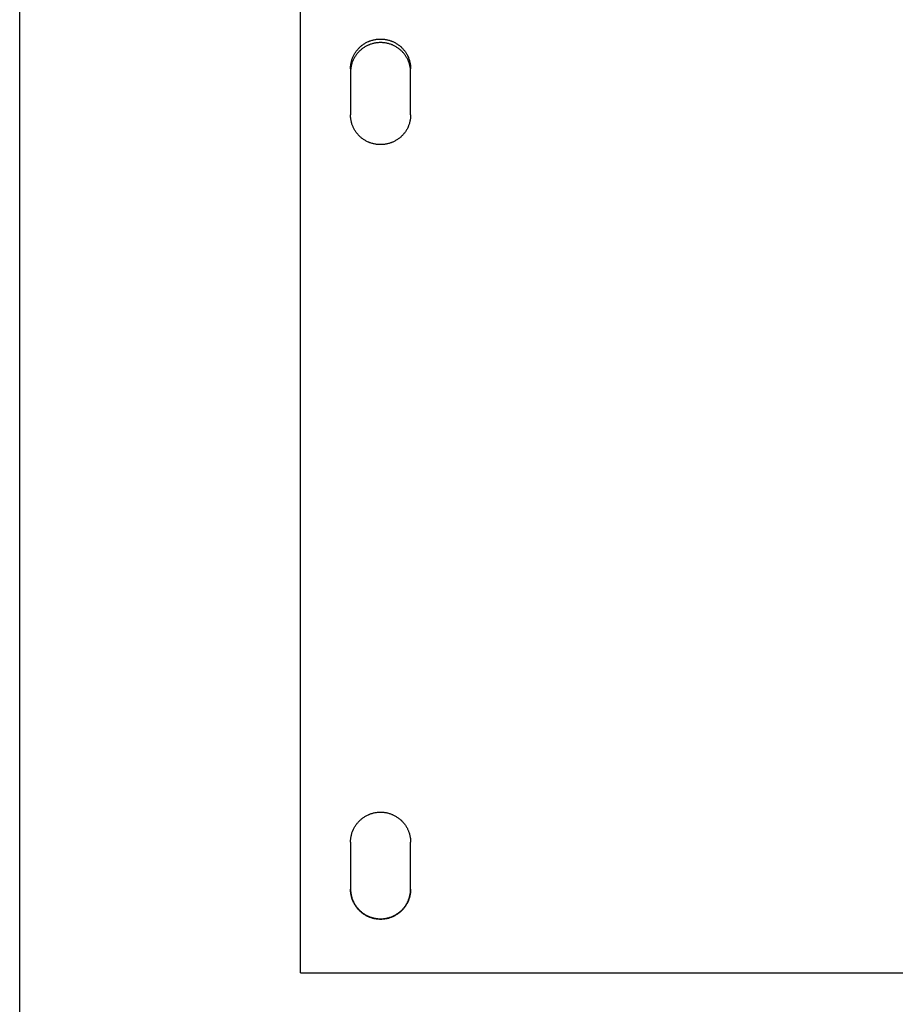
# Model space of a CAD drawing. Header units: inches. Extents: x 24 to 1128, y -69 to 748.
# Tile 119 of 256: x 166 to 174, y 289 to 298. Entities that reach past the tile are written whole.
import ezdxf

# ---------------------------------------------------------------- set-up
doc = ezdxf.new("R2010")
doc.units = ezdxf.units.IN
doc.header["$LTSCALE"] = 32
doc.header["$MEASUREMENT"] = 0
doc.layers.add('Visible (ANSI)', color=7, linetype='Continuous', lineweight=30)

msp = doc.modelspace()

# ---------------------------------------------------------------- linework, layer by layer
at = {"layer": 'Visible (ANSI)'}
for p, q in [((165.91537, 287.53536), (165.91537, 328.36164)), ((168.54037, 289.00722), (168.54037, 305.17132)), ((169.00912, 297.46076), (169.00912, 297.02877)), ((169.57162, 297.02877), (169.57162, 297.46076)), ((169.00912, 290.2287), (169.00912, 289.7901)), ((169.57162, 289.7901), (169.57162, 290.2287)), ((168.54037, 289.00722), (184.54037, 289.00722))]:
    msp.add_line(p, q, dxfattribs=at)
for points, knots in [([(169.00912, 297.46076), (169.00912, 297.46561), (169.00925, 297.47045), (169.0095, 297.47528), (169.00976, 297.48012), (169.01015, 297.48495), (169.01066, 297.48976), (169.01117, 297.49457), (169.01181, 297.49937), (169.01258, 297.50415), (169.01335, 297.50894), (169.01424, 297.5137), (169.01527, 297.51843), (169.01629, 297.52317), (169.01743, 297.52787), (169.0187, 297.53255), (169.01997, 297.53722), (169.02137, 297.54186), (169.02288, 297.54647), (169.0244, 297.55107), (169.02604, 297.55563), (169.0278, 297.56016), (169.02859, 297.56218), (169.0294, 297.5642), (169.03024, 297.56621), (169.03127, 297.56868), (169.03233, 297.57113), (169.03343, 297.57357), (169.03543, 297.57799), (169.03755, 297.58236), (169.03977, 297.58667), (169.042, 297.59098), (169.04435, 297.59524), (169.0468, 297.59942), (169.04925, 297.60362), (169.05182, 297.60774), (169.05449, 297.6118), (169.05717, 297.61586), (169.05995, 297.61985), (169.06283, 297.62376), (169.06572, 297.62767), (169.06871, 297.63151), (169.0718, 297.63527), (169.07488, 297.63903), (169.07807, 297.64271), (169.08136, 297.64631), (169.08464, 297.6499), (169.08802, 297.65341), (169.0915, 297.65683), (169.09166, 297.65699), (169.09182, 297.65715), (169.09198, 297.65731), (169.0953, 297.66057), (169.0987, 297.66374), (169.10218, 297.66682), (169.10583, 297.67006), (169.10956, 297.6732), (169.11337, 297.67624), (169.11719, 297.67929), (169.12108, 297.68223), (169.12505, 297.68508), (169.12903, 297.68792), (169.13307, 297.69066), (169.13719, 297.69329), (169.1413, 297.69593), (169.14549, 297.69845), (169.14974, 297.70087), (169.15399, 297.70329), (169.15831, 297.7056), (169.16268, 297.7078), (169.16705, 297.70999), (169.17149, 297.71207), (169.17597, 297.71404), (169.17864, 297.71521), (169.18132, 297.71633), (169.18402, 297.71742), (169.18586, 297.71816), (169.18772, 297.71889), (169.18958, 297.71959), (169.19417, 297.72133), (169.19879, 297.72294), (169.20346, 297.72443), (169.20813, 297.72593), (169.21284, 297.7273), (169.21758, 297.72855), (169.22232, 297.7298), (169.22709, 297.73093), (169.23189, 297.73194), (169.23669, 297.73294), (169.24152, 297.73383), (169.24637, 297.73458), (169.25122, 297.73534), (169.25609, 297.73597), (169.26097, 297.73648), (169.26585, 297.73698), (169.27074, 297.73736), (169.27565, 297.73761), (169.28055, 297.73787), (169.28546, 297.73799), (169.29037, 297.73799), (169.29104, 297.73799), (169.29171, 297.73799), (169.29238, 297.73799), (169.29662, 297.73796), (169.30086, 297.73783), (169.30509, 297.73761), (169.30999, 297.73736), (169.31489, 297.73698), (169.31977, 297.73648), (169.32465, 297.73597), (169.32952, 297.73534), (169.33437, 297.73458), (169.33922, 297.73383), (169.34404, 297.73294), (169.34884, 297.73194), (169.35365, 297.73093), (169.35842, 297.7298), (169.36316, 297.72855), (169.3679, 297.7273), (169.37261, 297.72593), (169.37728, 297.72443), (169.38194, 297.72294), (169.38657, 297.72133), (169.39116, 297.71959), (169.39308, 297.71887), (169.39498, 297.71812), (169.39688, 297.71736), (169.39953, 297.71629), (169.40216, 297.71518), (169.40476, 297.71404), (169.40925, 297.71207), (169.41368, 297.70999), (169.41805, 297.7078), (169.42243, 297.7056), (169.42675, 297.70329), (169.43099, 297.70087), (169.43525, 297.69845), (169.43943, 297.69593), (169.44355, 297.69329), (169.44767, 297.69066), (169.45171, 297.68792), (169.45568, 297.68508), (169.45965, 297.68223), (169.46355, 297.67929), (169.46737, 297.67624), (169.47118, 297.6732), (169.47491, 297.67006), (169.47856, 297.66682), (169.48056, 297.66505), (169.48253, 297.66325), (169.48448, 297.66142), (169.48609, 297.65991), (169.48767, 297.65838), (169.48924, 297.65683), (169.49272, 297.65341), (169.4961, 297.6499), (169.49938, 297.64631), (169.50267, 297.64271), (169.50585, 297.63903), (169.50894, 297.63527), (169.51203, 297.63151), (169.51502, 297.62767), (169.51791, 297.62376), (169.52079, 297.61985), (169.52357, 297.61586), (169.52625, 297.6118), (169.52892, 297.60774), (169.53148, 297.60362), (169.53394, 297.59942), (169.53639, 297.59524), (169.53873, 297.59098), (169.54097, 297.58667), (169.54271, 297.5833), (169.54438, 297.5799), (169.54598, 297.57645), (169.54643, 297.57549), (169.54687, 297.57453), (169.5473, 297.57357), (169.5493, 297.56914), (169.55118, 297.56467), (169.55294, 297.56016), (169.5547, 297.55564), (169.55634, 297.55107), (169.55785, 297.54647), (169.55937, 297.54187), (169.56077, 297.53723), (169.56204, 297.53255), (169.56318, 297.52833), (169.56423, 297.52408), (169.56517, 297.51981), (169.56527, 297.51935), (169.56537, 297.51889), (169.56547, 297.51843), (169.56649, 297.51369), (169.56739, 297.50893), (169.56816, 297.50415), (169.56892, 297.49937), (169.56957, 297.49457), (169.57008, 297.48976), (169.57059, 297.48494), (169.57098, 297.48011), (169.57123, 297.47528), (169.57149, 297.47045), (169.57162, 297.4656), (169.57162, 297.46076)], [0, 0, 0, 0, 0.0375338, 0.0375338, 0.0375338, 0.0751179, 0.0751179, 0.0751179, 0.1127326, 0.1127326, 0.1127326, 0.1503562, 0.1503562, 0.1503562, 0.1879645, 0.1879645, 0.1879645, 0.2255309, 0.2255309, 0.2255309, 0.2630259, 0.2630259, 0.2630259, 0.2798106, 0.2798106, 0.2798106, 0.3004493, 0.3004493, 0.3004493, 0.3379287, 0.3379287, 0.3379287, 0.3754615, 0.3754615, 0.3754615, 0.4130229, 0.4130229, 0.4130229, 0.450587, 0.450587, 0.450587, 0.4881274, 0.4881274, 0.4881274, 0.5256175, 0.5256175, 0.5256175, 0.5630318, 0.5630318, 0.5630318, 0.564774, 0.564774, 0.564774, 0.6004411, 0.6004411, 0.6004411, 0.6379268, 0.6379268, 0.6379268, 0.6754533, 0.6754533, 0.6754533, 0.7129876, 0.7129876, 0.7129876, 0.7505009, 0.7505009, 0.7505009, 0.7879694, 0.7879694, 0.7879694, 0.8253763, 0.8253763, 0.8253763, 0.8475498, 0.8475498, 0.8475498, 0.8627288, 0.8627288, 0.8627288, 0.9001555, 0.9001555, 0.9001555, 0.9376465, 0.9376465, 0.9376465, 0.975161, 0.975161, 0.975161, 1.0126663, 1.0126663, 1.0126663, 1.0501387, 1.0501387, 1.0501387, 1.0875623, 1.0875623, 1.0875623, 1.1249275, 1.1249275, 1.1249275, 1.1300195, 1.1300195, 1.1300195, 1.1622761, 1.1622761, 1.1622761, 1.1996813, 1.1996813, 1.1996813, 1.2371359, 1.2371359, 1.2371359, 1.274625, 1.274625, 1.274625, 1.3121256, 1.3121256, 1.3121256, 1.349606, 1.349606, 1.349606, 1.3870263, 1.3870263, 1.3870263, 1.4026421, 1.4026421, 1.4026421, 1.4243744, 1.4243744, 1.4243744, 1.4617728, 1.4617728, 1.4617728, 1.4992285, 1.4992285, 1.4992285, 1.5367238, 1.5367238, 1.5367238, 1.5742344, 1.5742344, 1.5742344, 1.6117307, 1.6117307, 1.6117307, 1.6491793, 1.6491793, 1.6491793, 1.6696603, 1.6696603, 1.6696603, 1.6865644, 1.6865644, 1.6865644, 1.7240046, 1.7240046, 1.7240046, 1.7615052, 1.7615052, 1.7615052, 1.7990407, 1.7990407, 1.7990407, 1.8365849, 1.8365849, 1.8365849, 1.8741116, 1.8741116, 1.8741116, 1.9115949, 1.9115949, 1.9115949, 1.9408536, 1.9408536, 1.9408536, 1.9490138, 1.9490138, 1.9490138, 1.9864405, 1.9864405, 1.9864405, 2.023891, 2.023891, 2.023891, 2.0613394, 2.0613394, 2.0613394, 2.0951394, 2.0951394, 2.0951394, 2.0987624, 2.0987624, 2.0987624, 2.1362026, 2.1362026, 2.1362026, 2.1736806, 2.1736806, 2.1736806, 2.211174, 2.211174, 2.211174, 2.2486619, 2.2486619, 2.2486619, 2.2486619]), ([(169.57162, 297.42866), (169.57162, 297.43348), (169.57149, 297.4383), (169.57123, 297.44311), (169.57098, 297.44793), (169.57059, 297.45273), (169.57008, 297.45752), (169.56957, 297.46232), (169.56892, 297.46709), (169.56816, 297.47185), (169.56739, 297.47661), (169.56649, 297.48135), (169.56547, 297.48606), (169.56445, 297.49077), (169.56331, 297.49546), (169.56204, 297.50011), (169.56077, 297.50476), (169.55937, 297.50938), (169.55785, 297.51397), (169.55634, 297.51854), (169.5547, 297.52309), (169.55294, 297.52759), (169.55221, 297.52944), (169.55147, 297.53129), (169.5507, 297.53313), (169.54961, 297.53575), (169.54848, 297.53836), (169.5473, 297.54094), (169.54531, 297.54534), (169.54319, 297.54969), (169.54097, 297.55398), (169.53873, 297.55827), (169.53639, 297.5625), (169.53394, 297.56667), (169.53148, 297.57085), (169.52892, 297.57495), (169.52625, 297.57899), (169.52357, 297.58303), (169.52079, 297.587), (169.51791, 297.59089), (169.51502, 297.59479), (169.51203, 297.59861), (169.50894, 297.60235), (169.50585, 297.60609), (169.50267, 297.60975), (169.49938, 297.61334), (169.49615, 297.61685), (169.49283, 297.62029), (169.48941, 297.62365), (169.48588, 297.62711), (169.48226, 297.63048), (169.47856, 297.63375), (169.47491, 297.63698), (169.47118, 297.6401), (169.46737, 297.64313), (169.46355, 297.64616), (169.45965, 297.64909), (169.45568, 297.65192), (169.45171, 297.65475), (169.44767, 297.65748), (169.44355, 297.6601), (169.43943, 297.66272), (169.43525, 297.66524), (169.43099, 297.66764), (169.42675, 297.67005), (169.42243, 297.67235), (169.41805, 297.67453), (169.41368, 297.67672), (169.40925, 297.67879), (169.40476, 297.68075), (169.40232, 297.68182), (169.39986, 297.68285), (169.39738, 297.68385), (169.39532, 297.68468), (169.39324, 297.68549), (169.39116, 297.68627), (169.38657, 297.688), (169.38194, 297.68961), (169.37728, 297.69109), (169.37261, 297.69258), (169.3679, 297.69395), (169.36316, 297.69519), (169.35842, 297.69644), (169.35365, 297.69756), (169.34884, 297.69856), (169.34404, 297.69956), (169.33922, 297.70044), (169.33437, 297.70119), (169.32952, 297.70195), (169.32465, 297.70258), (169.31977, 297.70308), (169.31489, 297.70358), (169.30999, 297.70396), (169.30509, 297.70421), (169.30019, 297.70446), (169.29528, 297.70459), (169.29037, 297.70459), (169.28978, 297.70459), (169.28919, 297.70459), (169.2886, 297.70458), (169.28428, 297.70456), (169.27996, 297.70443), (169.27565, 297.70421), (169.27074, 297.70396), (169.26585, 297.70358), (169.26097, 297.70308), (169.25609, 297.70258), (169.25122, 297.70195), (169.24637, 297.70119), (169.24152, 297.70044), (169.23669, 297.69956), (169.23189, 297.69856), (169.22709, 297.69756), (169.22232, 297.69644), (169.21758, 297.69519), (169.21284, 297.69395), (169.20813, 297.69258), (169.20346, 297.69109), (169.19879, 297.68961), (169.19417, 297.688), (169.18958, 297.68627), (169.18758, 297.68552), (169.18559, 297.68475), (169.18361, 297.68395), (169.18105, 297.68292), (169.1785, 297.68185), (169.17597, 297.68075), (169.17149, 297.67879), (169.16706, 297.67672), (169.16268, 297.67453), (169.15831, 297.67235), (169.15399, 297.67005), (169.14974, 297.66764), (169.14549, 297.66524), (169.14131, 297.66272), (169.13719, 297.6601), (169.13307, 297.65748), (169.12903, 297.65475), (169.12505, 297.65192), (169.12109, 297.64909), (169.11719, 297.64616), (169.11337, 297.64313), (169.10956, 297.6401), (169.10583, 297.63698), (169.10218, 297.63375), (169.10003, 297.63186), (169.09791, 297.62993), (169.09582, 297.62797), (169.09437, 297.6266), (169.09292, 297.62521), (169.0915, 297.62381), (169.08802, 297.6204), (169.08464, 297.61691), (169.08136, 297.61334), (169.07807, 297.60976), (169.07488, 297.60609), (169.0718, 297.60235), (169.06871, 297.59861), (169.06572, 297.59479), (169.06283, 297.59089), (169.05995, 297.587), (169.05717, 297.58303), (169.05449, 297.57899), (169.05182, 297.57495), (169.04926, 297.57085), (169.0468, 297.56667), (169.04435, 297.56251), (169.042, 297.55827), (169.03977, 297.55398), (169.03794, 297.55044), (169.03618, 297.54686), (169.03449, 297.54324), (169.03414, 297.54248), (169.03378, 297.54171), (169.03343, 297.54094), (169.03144, 297.53653), (169.02956, 297.53208), (169.0278, 297.52759), (169.02604, 297.52309), (169.0244, 297.51855), (169.02288, 297.51397), (169.02137, 297.50939), (169.01997, 297.50477), (169.0187, 297.50011), (169.01753, 297.49581), (169.01646, 297.49148), (169.0155, 297.48713), (169.01542, 297.48677), (169.01534, 297.48642), (169.01527, 297.48606), (169.01424, 297.48135), (169.01335, 297.47661), (169.01258, 297.47185), (169.01181, 297.46709), (169.01117, 297.46231), (169.01066, 297.45752), (169.01015, 297.45273), (169.00976, 297.44792), (169.0095, 297.44311), (169.00925, 297.4383), (169.00912, 297.43348), (169.00912, 297.42866)], [0, 0, 0, 0, 0.0373586, 0.0373586, 0.0373586, 0.0747701, 0.0747701, 0.0747701, 0.1122148, 0.1122148, 0.1122148, 0.1496709, 0.1496709, 0.1496709, 0.1871144, 0.1871144, 0.1871144, 0.2245187, 0.2245187, 0.2245187, 0.2618544, 0.2618544, 0.2618544, 0.2772413, 0.2772413, 0.2772413, 0.2991263, 0.2991263, 0.2991263, 0.3364637, 0.3364637, 0.3364637, 0.3738614, 0.3738614, 0.3738614, 0.4112945, 0.4112945, 0.4112945, 0.448737, 0.448737, 0.448737, 0.4861623, 0.4861623, 0.4861623, 0.5235439, 0.5235439, 0.5235439, 0.5602595, 0.5602595, 0.5602595, 0.5981821, 0.5981821, 0.5981821, 0.6355906, 0.6355906, 0.6355906, 0.6730459, 0.6730459, 0.6730459, 0.7105155, 0.7105155, 0.7105155, 0.7479705, 0.7479705, 0.7479705, 0.7853877, 0.7853877, 0.7853877, 0.8227503, 0.8227503, 0.8227503, 0.8431011, 0.8431011, 0.8431011, 0.8600691, 0.8600691, 0.8600691, 0.8974681, 0.8974681, 0.8974681, 0.9349314, 0.9349314, 0.9349314, 0.9724193, 0.9724193, 0.9724193, 1.0099003, 1.0099003, 1.0099003, 1.0473516, 1.0473516, 1.0473516, 1.0847584, 1.0847584, 1.0847584, 1.1221121, 1.1221121, 1.1221121, 1.1266091, 1.1266091, 1.1266091, 1.1594519, 1.1594519, 1.1594519, 1.1968422, 1.1968422, 1.1968422, 1.2342763, 1.2342763, 1.2342763, 1.2717406, 1.2717406, 1.2717406, 1.3092132, 1.3092132, 1.3092132, 1.3466636, 1.3466636, 1.3466636, 1.3840531, 1.3840531, 1.3840531, 1.4003166, 1.4003166, 1.4003166, 1.4213674, 1.4213674, 1.4213674, 1.4587246, 1.4587246, 1.4587246, 1.4961321, 1.4961321, 1.4961321, 1.5335722, 1.5335722, 1.5335722, 1.5710203, 1.5710203, 1.5710203, 1.6084468, 1.6084468, 1.6084468, 1.6458183, 1.6458183, 1.6458183, 1.667778, 1.667778, 1.667778, 1.6831155, 1.6831155, 1.6831155, 1.7204555, 1.7204555, 1.7204555, 1.7578485, 1.7578485, 1.7578485, 1.795269, 1.795269, 1.795269, 1.8326911, 1.8326911, 1.8326911, 1.8700886, 1.8700886, 1.8700886, 1.9074359, 1.9074359, 1.9074359, 1.9381946, 1.9381946, 1.9381946, 1.944711, 1.944711, 1.944711, 1.981984, 1.981984, 1.981984, 2.0192766, 2.0192766, 2.0192766, 2.0565625, 2.0565625, 2.0565625, 2.0910087, 2.0910087, 2.0910087, 2.093818, 2.093818, 2.093818, 2.131085, 2.131085, 2.131085, 2.1683881, 2.1683881, 2.1683881, 2.205705, 2.205705, 2.205705, 2.243015, 2.243015, 2.243015, 2.243015]), ([(169.57162, 297.02877), (169.57162, 297.02392), (169.57149, 297.01906), (169.57123, 297.01422), (169.57098, 297.00937), (169.57059, 297.00454), (169.57008, 296.99971), (169.56957, 296.99488), (169.56892, 296.99007), (169.56816, 296.98528), (169.56739, 296.98049), (169.56649, 296.97571), (169.56547, 296.97097), (169.56445, 296.96622), (169.56331, 296.9615), (169.56204, 296.95681), (169.56077, 296.95213), (169.55937, 296.94747), (169.55785, 296.94285), (169.55634, 296.93824), (169.5547, 296.93366), (169.55294, 296.92913), (169.55215, 296.9271), (169.55134, 296.92507), (169.5505, 296.92306), (169.54947, 296.92058), (169.5484, 296.91812), (169.5473, 296.91567), (169.54531, 296.91124), (169.54319, 296.90685), (169.54097, 296.90253), (169.53874, 296.8982), (169.53639, 296.89394), (169.53394, 296.88973), (169.53148, 296.88553), (169.52892, 296.88139), (169.52625, 296.87732), (169.52357, 296.87325), (169.52079, 296.86924), (169.51791, 296.86531), (169.51502, 296.86139), (169.51203, 296.85753), (169.50894, 296.85376), (169.50585, 296.84999), (169.50267, 296.8463), (169.49938, 296.84268), (169.4961, 296.83908), (169.49272, 296.83556), (169.48924, 296.83212), (169.48908, 296.83196), (169.48892, 296.8318), (169.48876, 296.83164), (169.48544, 296.82837), (169.48204, 296.82519), (169.47856, 296.82209), (169.47491, 296.81884), (169.47118, 296.81568), (169.46737, 296.81263), (169.46355, 296.80957), (169.45965, 296.80662), (169.45568, 296.80376), (169.45171, 296.80091), (169.44767, 296.79816), (169.44355, 296.79551), (169.43943, 296.79287), (169.43525, 296.79033), (169.43099, 296.7879), (169.42675, 296.78547), (169.42243, 296.78315), (169.41805, 296.78095), (169.41368, 296.77874), (169.40925, 296.77665), (169.40476, 296.77467), (169.4021, 296.7735), (169.39942, 296.77237), (169.39672, 296.77128), (169.39488, 296.77053), (169.39302, 296.7698), (169.39116, 296.7691), (169.38657, 296.76735), (169.38194, 296.76573), (169.37728, 296.76423), (169.37261, 296.76273), (169.3679, 296.76135), (169.36316, 296.76009), (169.35842, 296.75884), (169.35365, 296.7577), (169.34884, 296.75669), (169.34404, 296.75568), (169.33922, 296.7548), (169.33437, 296.75404), (169.32952, 296.75328), (169.32465, 296.75264), (169.31977, 296.75214), (169.31489, 296.75163), (169.30999, 296.75125), (169.30509, 296.75099), (169.30019, 296.75074), (169.29528, 296.75061), (169.29037, 296.75061), (169.2897, 296.75061), (169.28903, 296.75061), (169.28836, 296.75062), (169.28412, 296.75065), (169.27988, 296.75077), (169.27565, 296.75099), (169.27074, 296.75125), (169.26585, 296.75163), (169.26097, 296.75214), (169.25609, 296.75264), (169.25122, 296.75328), (169.24637, 296.75404), (169.24152, 296.7548), (169.23669, 296.75568), (169.23189, 296.75669), (169.22709, 296.7577), (169.22232, 296.75884), (169.21758, 296.76009), (169.21284, 296.76135), (169.20813, 296.76273), (169.20346, 296.76423), (169.19879, 296.76573), (169.19417, 296.76735), (169.18958, 296.7691), (169.18766, 296.76982), (169.18576, 296.77057), (169.18386, 296.77134), (169.18121, 296.77241), (169.17858, 296.77352), (169.17597, 296.77467), (169.17149, 296.77665), (169.16705, 296.77874), (169.16268, 296.78095), (169.15831, 296.78315), (169.15399, 296.78547), (169.14974, 296.7879), (169.14549, 296.79033), (169.14131, 296.79287), (169.13719, 296.79551), (169.13307, 296.79816), (169.12903, 296.80091), (169.12505, 296.80376), (169.12108, 296.80662), (169.11719, 296.80957), (169.11337, 296.81263), (169.10956, 296.81568), (169.10583, 296.81884), (169.10218, 296.82209), (169.10018, 296.82387), (169.09821, 296.82568), (169.09626, 296.82752), (169.09465, 296.82903), (169.09306, 296.83057), (169.0915, 296.83212), (169.08802, 296.83556), (169.08464, 296.83908), (169.08136, 296.84268), (169.07807, 296.84629), (169.07488, 296.84999), (169.0718, 296.85376), (169.06871, 296.85753), (169.06572, 296.86139), (169.06283, 296.86531), (169.05995, 296.86924), (169.05717, 296.87324), (169.05449, 296.87732), (169.05182, 296.88139), (169.04926, 296.88553), (169.0468, 296.88973), (169.04435, 296.89394), (169.042, 296.8982), (169.03977, 296.90253), (169.03803, 296.90591), (169.03636, 296.90933), (169.03476, 296.91278), (169.03431, 296.91374), (169.03387, 296.91471), (169.03343, 296.91567), (169.03144, 296.92011), (169.02956, 296.9246), (169.0278, 296.92913), (169.02604, 296.93366), (169.0244, 296.93824), (169.02288, 296.94285), (169.02137, 296.94747), (169.01997, 296.95212), (169.0187, 296.95681), (169.01756, 296.96104), (169.01651, 296.9653), (169.01557, 296.96959), (169.01546, 296.97005), (169.01536, 296.97051), (169.01527, 296.97097), (169.01424, 296.97572), (169.01335, 296.98049), (169.01258, 296.98528), (169.01181, 296.99008), (169.01117, 296.99489), (169.01066, 296.99971), (169.01015, 297.00454), (169.00976, 297.00938), (169.0095, 297.01422), (169.00925, 297.01907), (169.00912, 297.02392), (169.00912, 297.02877)], [0, 0, 0, 0, 0.0375338, 0.0375338, 0.0375338, 0.0751179, 0.0751179, 0.0751179, 0.1127326, 0.1127326, 0.1127326, 0.1503562, 0.1503562, 0.1503562, 0.1879645, 0.1879645, 0.1879645, 0.2255309, 0.2255309, 0.2255309, 0.2630259, 0.2630259, 0.2630259, 0.2798106, 0.2798106, 0.2798106, 0.3004493, 0.3004493, 0.3004493, 0.3379287, 0.3379287, 0.3379287, 0.3754615, 0.3754615, 0.3754615, 0.4130229, 0.4130229, 0.4130229, 0.450587, 0.450587, 0.450587, 0.4881274, 0.4881274, 0.4881274, 0.5256175, 0.5256175, 0.5256175, 0.5630318, 0.5630318, 0.5630318, 0.564774, 0.564774, 0.564774, 0.6004411, 0.6004411, 0.6004411, 0.6379268, 0.6379268, 0.6379268, 0.6754533, 0.6754533, 0.6754533, 0.7129876, 0.7129876, 0.7129876, 0.7505009, 0.7505009, 0.7505009, 0.7879694, 0.7879694, 0.7879694, 0.8253763, 0.8253763, 0.8253763, 0.8475498, 0.8475498, 0.8475498, 0.8627288, 0.8627288, 0.8627288, 0.9001555, 0.9001555, 0.9001555, 0.9376465, 0.9376465, 0.9376465, 0.975161, 0.975161, 0.975161, 1.0126663, 1.0126663, 1.0126663, 1.0501387, 1.0501387, 1.0501387, 1.0875623, 1.0875623, 1.0875623, 1.1249275, 1.1249275, 1.1249275, 1.1300195, 1.1300195, 1.1300195, 1.1622761, 1.1622761, 1.1622761, 1.1996813, 1.1996813, 1.1996813, 1.2371359, 1.2371359, 1.2371359, 1.274625, 1.274625, 1.274625, 1.3121256, 1.3121256, 1.3121256, 1.349606, 1.349606, 1.349606, 1.3870263, 1.3870263, 1.3870263, 1.4026421, 1.4026421, 1.4026421, 1.4243744, 1.4243744, 1.4243744, 1.4617728, 1.4617728, 1.4617728, 1.4992285, 1.4992285, 1.4992285, 1.5367238, 1.5367238, 1.5367238, 1.5742344, 1.5742344, 1.5742344, 1.6117307, 1.6117307, 1.6117307, 1.6491793, 1.6491793, 1.6491793, 1.6696603, 1.6696603, 1.6696603, 1.6865644, 1.6865644, 1.6865644, 1.7240046, 1.7240046, 1.7240046, 1.7615052, 1.7615052, 1.7615052, 1.7990407, 1.7990407, 1.7990407, 1.8365849, 1.8365849, 1.8365849, 1.8741116, 1.8741116, 1.8741116, 1.9115949, 1.9115949, 1.9115949, 1.9408536, 1.9408536, 1.9408536, 1.9490138, 1.9490138, 1.9490138, 1.9864405, 1.9864405, 1.9864405, 2.023891, 2.023891, 2.023891, 2.0613394, 2.0613394, 2.0613394, 2.0951394, 2.0951394, 2.0951394, 2.0987624, 2.0987624, 2.0987624, 2.1362026, 2.1362026, 2.1362026, 2.1736806, 2.1736806, 2.1736806, 2.211174, 2.211174, 2.211174, 2.2486619, 2.2486619, 2.2486619, 2.2486619]), ([(169.00912, 290.2287), (169.00912, 290.23362), (169.00925, 290.23854), (169.0095, 290.24345), (169.00976, 290.24837), (169.01015, 290.25328), (169.01066, 290.25817), (169.01117, 290.26307), (169.01181, 290.26795), (169.01258, 290.27281), (169.01335, 290.27767), (169.01424, 290.28251), (169.01527, 290.28732), (169.01629, 290.29214), (169.01743, 290.29692), (169.0187, 290.30168), (169.01997, 290.30643), (169.02137, 290.31115), (169.02288, 290.31583), (169.0244, 290.32051), (169.02604, 290.32515), (169.0278, 290.32975), (169.02859, 290.33181), (169.0294, 290.33386), (169.03024, 290.3359), (169.03127, 290.33841), (169.03233, 290.34091), (169.03343, 290.34339), (169.03543, 290.34789), (169.03755, 290.35233), (169.03977, 290.35671), (169.042, 290.3611), (169.04435, 290.36543), (169.0468, 290.36969), (169.04925, 290.37395), (169.05182, 290.37815), (169.05449, 290.38227), (169.05717, 290.3864), (169.05995, 290.39046), (169.06283, 290.39444), (169.06572, 290.39842), (169.06871, 290.40233), (169.0718, 290.40615), (169.07488, 290.40998), (169.07807, 290.41372), (169.08136, 290.41738), (169.08464, 290.42103), (169.08802, 290.4246), (169.0915, 290.42809), (169.09166, 290.42825), (169.09182, 290.42841), (169.09198, 290.42857), (169.0953, 290.43189), (169.0987, 290.43511), (169.10218, 290.43825), (169.10583, 290.44155), (169.10956, 290.44474), (169.11337, 290.44784), (169.11719, 290.45094), (169.12108, 290.45393), (169.12505, 290.45683), (169.12903, 290.45972), (169.13307, 290.46251), (169.13719, 290.46519), (169.1413, 290.46787), (169.14549, 290.47044), (169.14974, 290.4729), (169.15399, 290.47536), (169.15831, 290.47771), (169.16268, 290.47995), (169.16705, 290.48218), (169.17149, 290.4843), (169.17597, 290.4863), (169.17864, 290.48749), (169.18132, 290.48864), (169.18402, 290.48974), (169.18586, 290.4905), (169.18772, 290.49124), (169.18958, 290.49195), (169.19417, 290.49372), (169.19879, 290.49536), (169.20346, 290.49688), (169.20813, 290.4984), (169.21284, 290.4998), (169.21758, 290.50107), (169.22232, 290.50235), (169.22709, 290.5035), (169.23189, 290.50452), (169.23669, 290.50554), (169.24152, 290.50644), (169.24637, 290.50721), (169.25122, 290.50798), (169.25609, 290.50862), (169.26097, 290.50914), (169.26585, 290.50965), (169.27074, 290.51004), (169.27565, 290.51029), (169.28055, 290.51055), (169.28546, 290.51068), (169.29037, 290.51068), (169.29104, 290.51068), (169.29171, 290.51068), (169.29238, 290.51067), (169.29662, 290.51064), (169.30086, 290.51052), (169.30509, 290.51029), (169.30999, 290.51004), (169.31489, 290.50965), (169.31977, 290.50914), (169.32465, 290.50862), (169.32952, 290.50798), (169.33437, 290.50721), (169.33922, 290.50644), (169.34404, 290.50554), (169.34884, 290.50452), (169.35365, 290.5035), (169.35842, 290.50235), (169.36316, 290.50107), (169.3679, 290.4998), (169.37261, 290.4984), (169.37728, 290.49688), (169.38194, 290.49536), (169.38657, 290.49372), (169.39116, 290.49195), (169.39308, 290.49121), (169.39498, 290.49046), (169.39688, 290.48968), (169.39953, 290.48859), (169.40216, 290.48747), (169.40476, 290.4863), (169.40925, 290.4843), (169.41368, 290.48218), (169.41805, 290.47995), (169.42243, 290.47771), (169.42675, 290.47536), (169.43099, 290.4729), (169.43525, 290.47044), (169.43943, 290.46787), (169.44355, 290.46519), (169.44767, 290.46251), (169.45171, 290.45972), (169.45568, 290.45683), (169.45965, 290.45393), (169.46355, 290.45094), (169.46737, 290.44784), (169.47118, 290.44474), (169.47491, 290.44155), (169.47856, 290.43825), (169.48056, 290.43645), (169.48253, 290.43462), (169.48448, 290.43275), (169.48609, 290.43122), (169.48767, 290.42966), (169.48924, 290.42809), (169.49272, 290.4246), (169.4961, 290.42103), (169.49938, 290.41738), (169.50267, 290.41372), (169.50585, 290.40998), (169.50894, 290.40615), (169.51203, 290.40233), (169.51502, 290.39842), (169.51791, 290.39444), (169.52079, 290.39046), (169.52357, 290.3864), (169.52625, 290.38227), (169.52892, 290.37815), (169.53148, 290.37395), (169.53394, 290.36969), (169.53639, 290.36543), (169.53873, 290.3611), (169.54097, 290.35671), (169.54271, 290.35329), (169.54438, 290.34982), (169.54598, 290.34632), (169.54643, 290.34535), (169.54687, 290.34437), (169.5473, 290.34339), (169.5493, 290.33889), (169.55118, 290.33434), (169.55294, 290.32975), (169.5547, 290.32515), (169.55634, 290.32051), (169.55785, 290.31583), (169.55937, 290.31115), (169.56077, 290.30643), (169.56204, 290.30168), (169.56318, 290.29739), (169.56423, 290.29307), (169.56517, 290.28872), (169.56527, 290.28825), (169.56537, 290.28779), (169.56547, 290.28732), (169.56649, 290.28251), (169.56739, 290.27766), (169.56816, 290.27281), (169.56892, 290.26794), (169.56957, 290.26306), (169.57008, 290.25817), (169.57059, 290.25328), (169.57098, 290.24837), (169.57123, 290.24345), (169.57149, 290.23854), (169.57162, 290.23362), (169.57162, 290.2287)], [0, 0, 0, 0, 0.0375338, 0.0375338, 0.0375338, 0.0751179, 0.0751179, 0.0751179, 0.1127326, 0.1127326, 0.1127326, 0.1503562, 0.1503562, 0.1503562, 0.1879645, 0.1879645, 0.1879645, 0.2255309, 0.2255309, 0.2255309, 0.2630259, 0.2630259, 0.2630259, 0.2798106, 0.2798106, 0.2798106, 0.3004493, 0.3004493, 0.3004493, 0.3379287, 0.3379287, 0.3379287, 0.3754615, 0.3754615, 0.3754615, 0.4130229, 0.4130229, 0.4130229, 0.450587, 0.450587, 0.450587, 0.4881274, 0.4881274, 0.4881274, 0.5256175, 0.5256175, 0.5256175, 0.5630318, 0.5630318, 0.5630318, 0.564774, 0.564774, 0.564774, 0.6004411, 0.6004411, 0.6004411, 0.6379268, 0.6379268, 0.6379268, 0.6754533, 0.6754533, 0.6754533, 0.7129876, 0.7129876, 0.7129876, 0.7505009, 0.7505009, 0.7505009, 0.7879694, 0.7879694, 0.7879694, 0.8253763, 0.8253763, 0.8253763, 0.8475498, 0.8475498, 0.8475498, 0.8627288, 0.8627288, 0.8627288, 0.9001555, 0.9001555, 0.9001555, 0.9376465, 0.9376465, 0.9376465, 0.975161, 0.975161, 0.975161, 1.0126663, 1.0126663, 1.0126663, 1.0501387, 1.0501387, 1.0501387, 1.0875623, 1.0875623, 1.0875623, 1.1249275, 1.1249275, 1.1249275, 1.1300195, 1.1300195, 1.1300195, 1.1622761, 1.1622761, 1.1622761, 1.1996813, 1.1996813, 1.1996813, 1.2371359, 1.2371359, 1.2371359, 1.274625, 1.274625, 1.274625, 1.3121256, 1.3121256, 1.3121256, 1.349606, 1.349606, 1.349606, 1.3870263, 1.3870263, 1.3870263, 1.4026421, 1.4026421, 1.4026421, 1.4243744, 1.4243744, 1.4243744, 1.4617728, 1.4617728, 1.4617728, 1.4992285, 1.4992285, 1.4992285, 1.5367238, 1.5367238, 1.5367238, 1.5742344, 1.5742344, 1.5742344, 1.6117307, 1.6117307, 1.6117307, 1.6491793, 1.6491793, 1.6491793, 1.6696603, 1.6696603, 1.6696603, 1.6865644, 1.6865644, 1.6865644, 1.7240046, 1.7240046, 1.7240046, 1.7615052, 1.7615052, 1.7615052, 1.7990407, 1.7990407, 1.7990407, 1.8365849, 1.8365849, 1.8365849, 1.8741116, 1.8741116, 1.8741116, 1.9115949, 1.9115949, 1.9115949, 1.9408536, 1.9408536, 1.9408536, 1.9490138, 1.9490138, 1.9490138, 1.9864405, 1.9864405, 1.9864405, 2.023891, 2.023891, 2.023891, 2.0613394, 2.0613394, 2.0613394, 2.0951394, 2.0951394, 2.0951394, 2.0987624, 2.0987624, 2.0987624, 2.1362026, 2.1362026, 2.1362026, 2.1736806, 2.1736806, 2.1736806, 2.211174, 2.211174, 2.211174, 2.2486619, 2.2486619, 2.2486619, 2.2486619]), ([(169.00912, 289.79411), (169.00912, 289.78921), (169.00925, 289.78431), (169.0095, 289.77942), (169.00976, 289.77453), (169.01015, 289.76965), (169.01066, 289.76478), (169.01117, 289.75991), (169.01181, 289.75505), (169.01258, 289.75022), (169.01335, 289.74538), (169.01424, 289.74056), (169.01527, 289.73577), (169.01629, 289.73098), (169.01743, 289.72622), (169.0187, 289.72149), (169.01997, 289.71676), (169.02137, 289.71206), (169.02288, 289.7074), (169.0244, 289.70275), (169.02604, 289.69813), (169.0278, 289.69356), (169.02853, 289.69167), (169.02927, 289.68979), (169.03004, 289.68792), (169.03113, 289.68525), (169.03226, 289.68261), (169.03343, 289.67999), (169.03543, 289.67551), (169.03755, 289.67109), (169.03977, 289.66673), (169.042, 289.66236), (169.04435, 289.65806), (169.0468, 289.65382), (169.04926, 289.64958), (169.05182, 289.6454), (169.05449, 289.64129), (169.05717, 289.63719), (169.05995, 289.63315), (169.06283, 289.62919), (169.06572, 289.62523), (169.06871, 289.62134), (169.0718, 289.61753), (169.07488, 289.61373), (169.07807, 289.61001), (169.08136, 289.60637), (169.08459, 289.60279), (169.08791, 289.59929), (169.09133, 289.59588), (169.09486, 289.59235), (169.09847, 289.58893), (169.10218, 289.5856), (169.10583, 289.58232), (169.10956, 289.57914), (169.11337, 289.57606), (169.11719, 289.57298), (169.12108, 289.57), (169.12505, 289.56712), (169.12903, 289.56424), (169.13307, 289.56147), (169.13719, 289.5588), (169.14131, 289.55613), (169.14549, 289.55358), (169.14974, 289.55113), (169.15399, 289.54868), (169.15831, 289.54634), (169.16268, 289.54412), (169.16705, 289.5419), (169.17149, 289.53979), (169.17597, 289.53779), (169.17842, 289.53671), (169.18088, 289.53566), (169.18336, 289.53464), (169.18542, 289.53379), (169.1875, 289.53297), (169.18958, 289.53217), (169.19417, 289.53042), (169.19879, 289.52878), (169.20346, 289.52727), (169.20813, 289.52576), (169.21284, 289.52437), (169.21758, 289.5231), (169.22232, 289.52183), (169.22709, 289.52069), (169.23189, 289.51967), (169.23669, 289.51865), (169.24152, 289.51776), (169.24637, 289.51699), (169.25122, 289.51623), (169.25609, 289.51559), (169.26097, 289.51508), (169.26585, 289.51457), (169.27074, 289.51418), (169.27565, 289.51392), (169.28055, 289.51367), (169.28546, 289.51354), (169.29037, 289.51354), (169.29096, 289.51354), (169.29155, 289.51354), (169.29214, 289.51355), (169.29646, 289.51357), (169.30078, 289.5137), (169.30509, 289.51392), (169.30999, 289.51418), (169.31489, 289.51457), (169.31977, 289.51508), (169.32465, 289.51559), (169.32952, 289.51623), (169.33437, 289.51699), (169.33922, 289.51776), (169.34404, 289.51865), (169.34884, 289.51967), (169.35365, 289.52069), (169.35842, 289.52183), (169.36316, 289.5231), (169.3679, 289.52437), (169.37261, 289.52576), (169.37728, 289.52727), (169.38194, 289.52878), (169.38657, 289.53042), (169.39116, 289.53217), (169.39316, 289.53294), (169.39514, 289.53373), (169.39712, 289.53454), (169.39969, 289.53558), (169.40224, 289.53667), (169.40476, 289.53779), (169.40925, 289.53979), (169.41368, 289.5419), (169.41805, 289.54412), (169.42243, 289.54634), (169.42675, 289.54868), (169.43099, 289.55113), (169.43525, 289.55357), (169.43943, 289.55613), (169.44355, 289.5588), (169.44767, 289.56147), (169.45171, 289.56424), (169.45568, 289.56712), (169.45965, 289.57), (169.46355, 289.57298), (169.46737, 289.57606), (169.47118, 289.57914), (169.47491, 289.58232), (169.47856, 289.5856), (169.48071, 289.58753), (169.48283, 289.58949), (169.48491, 289.59148), (169.48637, 289.59288), (169.48782, 289.59429), (169.48924, 289.59571), (169.49272, 289.59918), (169.4961, 289.60273), (169.49938, 289.60637), (169.50267, 289.61001), (169.50585, 289.61373), (169.50894, 289.61753), (169.51203, 289.62134), (169.51502, 289.62523), (169.51791, 289.62919), (169.52079, 289.63315), (169.52357, 289.63719), (169.52625, 289.64129), (169.52892, 289.6454), (169.53148, 289.64957), (169.53394, 289.65382), (169.53639, 289.65806), (169.53873, 289.66236), (169.54097, 289.66673), (169.5428, 289.67032), (169.54456, 289.67396), (169.54625, 289.67764), (169.5466, 289.67842), (169.54695, 289.6792), (169.5473, 289.67999), (169.5493, 289.68446), (169.55118, 289.68899), (169.55294, 289.69356), (169.5547, 289.69813), (169.55634, 289.70275), (169.55785, 289.7074), (169.55937, 289.71206), (169.56077, 289.71676), (169.56204, 289.72149), (169.56321, 289.72586), (169.56428, 289.73026), (169.56524, 289.73469), (169.56532, 289.73505), (169.5654, 289.73541), (169.56547, 289.73577), (169.56649, 289.74057), (169.56739, 289.74538), (169.56816, 289.75022), (169.56892, 289.75505), (169.56957, 289.75991), (169.57008, 289.76478), (169.57059, 289.76965), (169.57098, 289.77453), (169.57123, 289.77942), (169.57149, 289.78431), (169.57162, 289.78921), (169.57162, 289.79411)], [0, 0, 0, 0, 0.0373586, 0.0373586, 0.0373586, 0.0747701, 0.0747701, 0.0747701, 0.1122148, 0.1122148, 0.1122148, 0.1496709, 0.1496709, 0.1496709, 0.1871144, 0.1871144, 0.1871144, 0.2245187, 0.2245187, 0.2245187, 0.2618544, 0.2618544, 0.2618544, 0.2772413, 0.2772413, 0.2772413, 0.2991263, 0.2991263, 0.2991263, 0.3364637, 0.3364637, 0.3364637, 0.3738614, 0.3738614, 0.3738614, 0.4112945, 0.4112945, 0.4112945, 0.448737, 0.448737, 0.448737, 0.4861623, 0.4861623, 0.4861623, 0.5235439, 0.5235439, 0.5235439, 0.5602595, 0.5602595, 0.5602595, 0.5981821, 0.5981821, 0.5981821, 0.6355906, 0.6355906, 0.6355906, 0.6730459, 0.6730459, 0.6730459, 0.7105155, 0.7105155, 0.7105155, 0.7479705, 0.7479705, 0.7479705, 0.7853877, 0.7853877, 0.7853877, 0.8227503, 0.8227503, 0.8227503, 0.8431011, 0.8431011, 0.8431011, 0.8600691, 0.8600691, 0.8600691, 0.8974681, 0.8974681, 0.8974681, 0.9349314, 0.9349314, 0.9349314, 0.9724193, 0.9724193, 0.9724193, 1.0099003, 1.0099003, 1.0099003, 1.0473516, 1.0473516, 1.0473516, 1.0847584, 1.0847584, 1.0847584, 1.1221121, 1.1221121, 1.1221121, 1.1266091, 1.1266091, 1.1266091, 1.1594519, 1.1594519, 1.1594519, 1.1968422, 1.1968422, 1.1968422, 1.2342763, 1.2342763, 1.2342763, 1.2717406, 1.2717406, 1.2717406, 1.3092132, 1.3092132, 1.3092132, 1.3466636, 1.3466636, 1.3466636, 1.3840531, 1.3840531, 1.3840531, 1.4003166, 1.4003166, 1.4003166, 1.4213674, 1.4213674, 1.4213674, 1.4587246, 1.4587246, 1.4587246, 1.4961321, 1.4961321, 1.4961321, 1.5335722, 1.5335722, 1.5335722, 1.5710203, 1.5710203, 1.5710203, 1.6084468, 1.6084468, 1.6084468, 1.6458183, 1.6458183, 1.6458183, 1.667778, 1.667778, 1.667778, 1.6831155, 1.6831155, 1.6831155, 1.7204555, 1.7204555, 1.7204555, 1.7578485, 1.7578485, 1.7578485, 1.795269, 1.795269, 1.795269, 1.8326911, 1.8326911, 1.8326911, 1.8700886, 1.8700886, 1.8700886, 1.9074359, 1.9074359, 1.9074359, 1.9381946, 1.9381946, 1.9381946, 1.944711, 1.944711, 1.944711, 1.981984, 1.981984, 1.981984, 2.0192766, 2.0192766, 2.0192766, 2.0565625, 2.0565625, 2.0565625, 2.0910087, 2.0910087, 2.0910087, 2.093818, 2.093818, 2.093818, 2.131085, 2.131085, 2.131085, 2.1683881, 2.1683881, 2.1683881, 2.205705, 2.205705, 2.205705, 2.243015, 2.243015, 2.243015, 2.243015]), ([(169.57162, 289.7901), (169.57162, 289.78518), (169.57149, 289.78026), (169.57123, 289.77535), (169.57098, 289.77043), (169.57059, 289.76552), (169.57008, 289.76063), (169.56957, 289.75574), (169.56892, 289.75086), (169.56816, 289.746), (169.56739, 289.74114), (169.56649, 289.7363), (169.56547, 289.73149), (169.56445, 289.72668), (169.56331, 289.72189), (169.56204, 289.71714), (169.56077, 289.71239), (169.55937, 289.70767), (169.55785, 289.70299), (169.55634, 289.69831), (169.5547, 289.69367), (169.55294, 289.68907), (169.55215, 289.68701), (169.55134, 289.68496), (169.5505, 289.68292), (169.54947, 289.68041), (169.5484, 289.67792), (169.5473, 289.67544), (169.54531, 289.67094), (169.54319, 289.6665), (169.54097, 289.66212), (169.53874, 289.65773), (169.53639, 289.65341), (169.53394, 289.64915), (169.53148, 289.64489), (169.52892, 289.64069), (169.52625, 289.63656), (169.52357, 289.63244), (169.52079, 289.62838), (169.51791, 289.6244), (169.51502, 289.62042), (169.51203, 289.61652), (169.50894, 289.61269), (169.50585, 289.60887), (169.50267, 289.60513), (169.49938, 289.60147), (169.4961, 289.59782), (169.49272, 289.59425), (169.48924, 289.59077), (169.48908, 289.5906), (169.48892, 289.59044), (169.48876, 289.59028), (169.48544, 289.58697), (169.48204, 289.58374), (169.47856, 289.58061), (169.47491, 289.57731), (169.47118, 289.57412), (169.46737, 289.57102), (169.46355, 289.56793), (169.45965, 289.56493), (169.45568, 289.56204), (169.45171, 289.55915), (169.44767, 289.55636), (169.44355, 289.55368), (169.43943, 289.551), (169.43525, 289.54843), (169.43099, 289.54597), (169.42675, 289.54351), (169.42243, 289.54116), (169.41805, 289.53893), (169.41368, 289.5367), (169.40925, 289.53458), (169.40476, 289.53257), (169.4021, 289.53139), (169.39942, 289.53024), (169.39672, 289.52914), (169.39488, 289.52838), (169.39302, 289.52764), (169.39116, 289.52693), (169.38657, 289.52516), (169.38194, 289.52352), (169.37728, 289.522), (169.37261, 289.52048), (169.3679, 289.51908), (169.36316, 289.51781), (169.35842, 289.51654), (169.35365, 289.51539), (169.34884, 289.51437), (169.34404, 289.51334), (169.33922, 289.51245), (169.33437, 289.51168), (169.32952, 289.51091), (169.32465, 289.51026), (169.31977, 289.50975), (169.31489, 289.50924), (169.30999, 289.50885), (169.30509, 289.50859), (169.30019, 289.50833), (169.29528, 289.50821), (169.29037, 289.50821), (169.2897, 289.50821), (169.28903, 289.50821), (169.28836, 289.50821), (169.28412, 289.50824), (169.27988, 289.50837), (169.27565, 289.50859), (169.27074, 289.50885), (169.26585, 289.50924), (169.26097, 289.50975), (169.25609, 289.51026), (169.25122, 289.51091), (169.24637, 289.51168), (169.24152, 289.51245), (169.23669, 289.51334), (169.23189, 289.51437), (169.22709, 289.51539), (169.22232, 289.51654), (169.21758, 289.51781), (169.21284, 289.51908), (169.20813, 289.52048), (169.20346, 289.522), (169.19879, 289.52352), (169.19417, 289.52516), (169.18958, 289.52693), (169.18766, 289.52766), (169.18576, 289.52842), (169.18386, 289.5292), (169.18121, 289.53029), (169.17858, 289.53141), (169.17597, 289.53257), (169.17149, 289.53458), (169.16705, 289.5367), (169.16268, 289.53893), (169.15831, 289.54116), (169.15399, 289.54351), (169.14974, 289.54597), (169.14549, 289.54843), (169.14131, 289.551), (169.13719, 289.55368), (169.13307, 289.55636), (169.12903, 289.55915), (169.12505, 289.56204), (169.12108, 289.56493), (169.11719, 289.56793), (169.11337, 289.57102), (169.10956, 289.57412), (169.10583, 289.57731), (169.10218, 289.58061), (169.10018, 289.58241), (169.09821, 289.58424), (169.09626, 289.5861), (169.09465, 289.58764), (169.09306, 289.58919), (169.0915, 289.59077), (169.08802, 289.59425), (169.08464, 289.59782), (169.08136, 289.60147), (169.07807, 289.60513), (169.07488, 289.60887), (169.0718, 289.61269), (169.06871, 289.61652), (169.06572, 289.62042), (169.06283, 289.6244), (169.05995, 289.62838), (169.05717, 289.63244), (169.05449, 289.63656), (169.05182, 289.64069), (169.04926, 289.64488), (169.0468, 289.64915), (169.04435, 289.65341), (169.042, 289.65773), (169.03977, 289.66212), (169.03803, 289.66554), (169.03636, 289.669), (169.03476, 289.6725), (169.03431, 289.67348), (169.03387, 289.67446), (169.03343, 289.67544), (169.03144, 289.67994), (169.02956, 289.68448), (169.0278, 289.68907), (169.02604, 289.69367), (169.0244, 289.69831), (169.02288, 289.70299), (169.02137, 289.70766), (169.01997, 289.71238), (169.0187, 289.71714), (169.01756, 289.72143), (169.01651, 289.72575), (169.01557, 289.73009), (169.01546, 289.73056), (169.01536, 289.73102), (169.01527, 289.73149), (169.01424, 289.7363), (169.01335, 289.74114), (169.01258, 289.746), (169.01181, 289.75086), (169.01117, 289.75574), (169.01066, 289.76063), (169.01015, 289.76553), (169.00976, 289.77043), (169.0095, 289.77535), (169.00925, 289.78026), (169.00912, 289.78518), (169.00912, 289.7901)], [0, 0, 0, 0, 0.0375338, 0.0375338, 0.0375338, 0.0751179, 0.0751179, 0.0751179, 0.1127326, 0.1127326, 0.1127326, 0.1503562, 0.1503562, 0.1503562, 0.1879645, 0.1879645, 0.1879645, 0.2255309, 0.2255309, 0.2255309, 0.2630259, 0.2630259, 0.2630259, 0.2798106, 0.2798106, 0.2798106, 0.3004493, 0.3004493, 0.3004493, 0.3379287, 0.3379287, 0.3379287, 0.3754615, 0.3754615, 0.3754615, 0.4130229, 0.4130229, 0.4130229, 0.450587, 0.450587, 0.450587, 0.4881274, 0.4881274, 0.4881274, 0.5256175, 0.5256175, 0.5256175, 0.5630318, 0.5630318, 0.5630318, 0.564774, 0.564774, 0.564774, 0.6004411, 0.6004411, 0.6004411, 0.6379268, 0.6379268, 0.6379268, 0.6754533, 0.6754533, 0.6754533, 0.7129876, 0.7129876, 0.7129876, 0.7505009, 0.7505009, 0.7505009, 0.7879694, 0.7879694, 0.7879694, 0.8253763, 0.8253763, 0.8253763, 0.8475498, 0.8475498, 0.8475498, 0.8627288, 0.8627288, 0.8627288, 0.9001555, 0.9001555, 0.9001555, 0.9376465, 0.9376465, 0.9376465, 0.975161, 0.975161, 0.975161, 1.0126663, 1.0126663, 1.0126663, 1.0501387, 1.0501387, 1.0501387, 1.0875623, 1.0875623, 1.0875623, 1.1249275, 1.1249275, 1.1249275, 1.1300195, 1.1300195, 1.1300195, 1.1622761, 1.1622761, 1.1622761, 1.1996813, 1.1996813, 1.1996813, 1.2371359, 1.2371359, 1.2371359, 1.274625, 1.274625, 1.274625, 1.3121256, 1.3121256, 1.3121256, 1.349606, 1.349606, 1.349606, 1.3870263, 1.3870263, 1.3870263, 1.4026421, 1.4026421, 1.4026421, 1.4243744, 1.4243744, 1.4243744, 1.4617728, 1.4617728, 1.4617728, 1.4992285, 1.4992285, 1.4992285, 1.5367238, 1.5367238, 1.5367238, 1.5742344, 1.5742344, 1.5742344, 1.6117307, 1.6117307, 1.6117307, 1.6491793, 1.6491793, 1.6491793, 1.6696603, 1.6696603, 1.6696603, 1.6865644, 1.6865644, 1.6865644, 1.7240046, 1.7240046, 1.7240046, 1.7615052, 1.7615052, 1.7615052, 1.7990407, 1.7990407, 1.7990407, 1.8365849, 1.8365849, 1.8365849, 1.8741116, 1.8741116, 1.8741116, 1.9115949, 1.9115949, 1.9115949, 1.9408536, 1.9408536, 1.9408536, 1.9490138, 1.9490138, 1.9490138, 1.9864405, 1.9864405, 1.9864405, 2.023891, 2.023891, 2.023891, 2.0613394, 2.0613394, 2.0613394, 2.0951394, 2.0951394, 2.0951394, 2.0987624, 2.0987624, 2.0987624, 2.1362026, 2.1362026, 2.1362026, 2.1736806, 2.1736806, 2.1736806, 2.211174, 2.211174, 2.211174, 2.2486619, 2.2486619, 2.2486619, 2.2486619])]:
    msp.add_open_spline(points, degree=3, knots=knots, dxfattribs=at)

doc.saveas('drawing.dxf')
